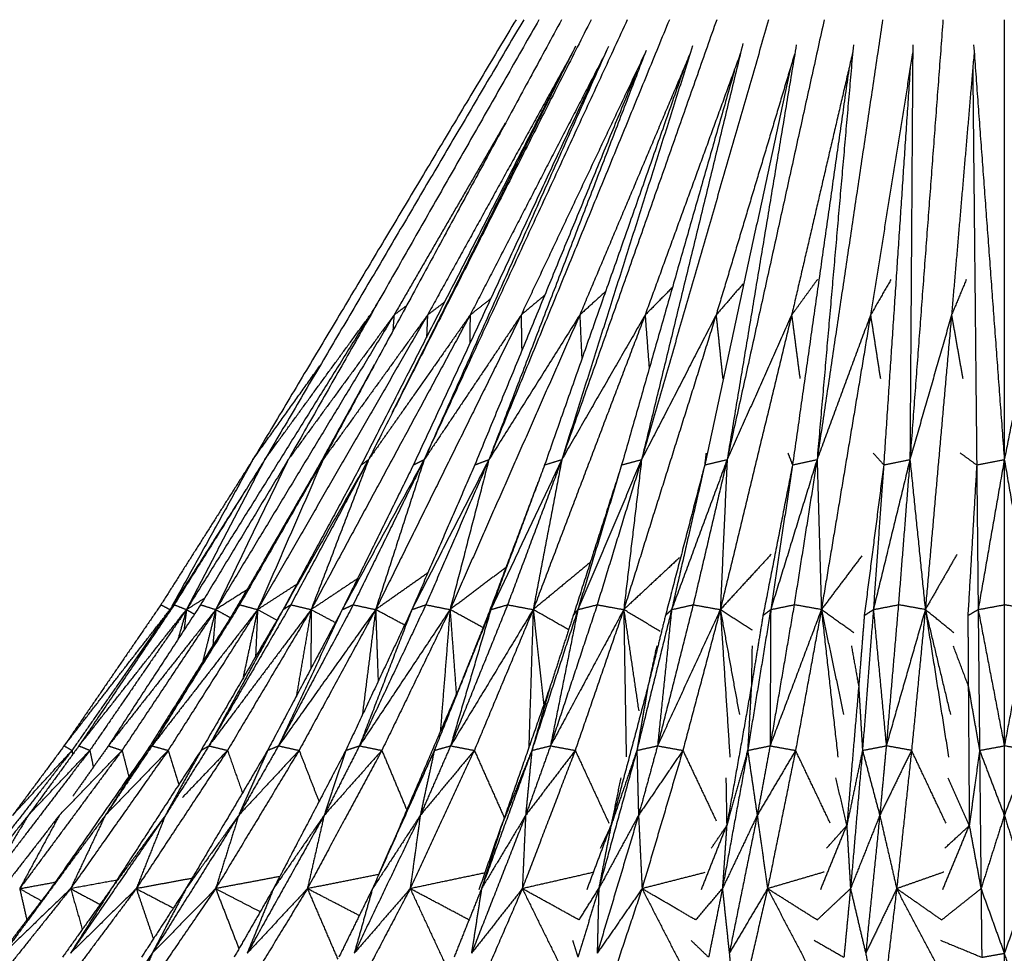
# Model space of a CAD drawing. Header units: millimetres. Extents: x 0 to 13.3, y 0 to 91.7.
# Tile 14 of 28: x 2.8 to 6.6, y 29.9 to 33.5. Entities that reach past the tile are written whole.
import ezdxf

# ---------------------------------------------------------------- set-up
doc = ezdxf.new("R2010")
doc.units = ezdxf.units.MM
doc.header["$MEASUREMENT"] = 0
doc.layers.add('Make2D$visible$lines', color=7, linetype='Continuous', true_color=0x000000)

msp = doc.modelspace()

# ---------------------------------------------------------------- linework, layer by layer
at = {"layer": 'Make2D$visible$lines'}
for points in [[(4.7168, 33.5151), (4.201, 32.653), (3.6853, 31.7909)], [(4.747, 33.5151), (4.2394, 32.653), (3.7318, 31.7909)], [(4.8069, 33.5151), (4.3169, 32.6556), (3.8269, 31.7961)], [(4.8955, 33.5151), (4.428, 32.653), (3.9604, 31.7909)], [(5.0116, 33.5151), (4.5766, 32.6556), (4.1416, 31.796)], [(5.1532, 33.5151), (4.7552, 32.6534), (4.3572, 31.7916)], [(5.3181, 33.5151), (4.9644, 32.653), (4.6106, 31.7909)], [(5.5037, 33.5151), (5.2, 32.653), (4.8963, 31.7909)], [(5.7071, 33.5151), (5.4582, 32.653), (5.2092, 31.7909)], [(5.9251, 33.5151), (5.7349, 32.653), (5.5446, 31.7909)], [(6.1542, 33.5151), (6.0257, 32.653), (5.8972, 31.7909)], [(6.3909, 33.5151), (6.3261, 32.653), (6.2613, 31.7909)], [(6.6313, 33.5151), (6.6313, 32.653), (6.6313, 31.7909)], [(4.9502, 33.4111), (4.5908, 32.6932), (4.2314, 31.9753)], [(5.0788, 33.4097), (4.721, 32.6073), (4.3631, 31.8049)], [(5.2266, 33.3942), (4.9231, 32.6044), (4.6197, 31.8145)], [(5.4092, 33.4123), (5.1527, 32.6016), (4.8963, 31.7909)], [(5.6063, 33.4216), (5.4078, 32.6062), (5.2092, 31.7909)], [(5.8158, 33.4166), (5.6802, 32.6038), (5.5446, 31.7909)], [(6.0395, 33.4166), (5.9683, 32.6037), (5.8972, 31.7909)], [(6.2724, 33.4166), (6.2669, 32.6038), (6.2613, 31.7909)], [(6.511, 33.4166), (6.5711, 32.6037), (6.6313, 31.7909)], [(4.9339, 33.3784), (4.6519, 32.8679), (4.3698, 32.3574)], [(5.0704, 33.3896), (4.8036, 32.8735), (4.5368, 32.3574)], [(5.2194, 33.3771), (4.9781, 32.8673), (4.7368, 32.3574)], [(5.4005, 33.385), (5.1836, 32.8712), (4.9667, 32.3574)], [(5.5973, 33.3849), (5.4101, 32.8712), (5.2229, 32.3574)], [(5.8085, 33.3789), (5.6549, 32.8681), (5.5013, 32.3574)], [(6.0369, 33.3873), (5.9172, 32.8723), (5.7975, 32.3574)], [(6.2717, 33.3848), (6.1893, 32.8711), (6.1068, 32.3574)], [(6.5133, 33.3903), (6.4688, 32.8739), (6.4244, 32.3574)], [(5.3777, 33.3304), (5.1033, 32.5501), (4.8288, 31.7699)], [(5.7931, 33.3272), (5.6249, 32.5485), (5.4566, 31.7699)], [(6.0217, 33.3187), (5.9113, 32.5443), (5.8009, 31.7699)], [(6.2622, 33.3253), (6.2102, 32.5476), (6.1583, 31.7699)], [(6.5075, 33.3236), (6.5153, 32.5467), (6.5231, 31.7699)], [(4.8944, 33.3035), (4.5021, 32.5367), (4.1099, 31.7699)], [(5.029, 33.3057), (4.6716, 32.5378), (4.3143, 31.7699)], [(5.1905, 33.3126), (4.8728, 32.5412), (4.5552, 31.7699)], [(5.5729, 33.3146), (5.3519, 32.5422), (5.1309, 31.7699)], [(4.6741, 33.1093), (4.4563, 32.7333), (4.2385, 32.3574)], [(5.607, 32.4798), (5.5542, 32.4186), (5.5013, 32.3574)], [(5.8985, 32.4967), (5.848, 32.427), (5.7975, 32.3574)], [(6.1869, 32.4967), (6.1469, 32.427), (6.1068, 32.3574)], [(6.4824, 32.4967), (6.4534, 32.427), (6.4244, 32.3574)], [(4.829, 32.4348), (4.7829, 32.3961), (4.7368, 32.3574)], [(5.0679, 32.4495), (5.0173, 32.4034), (4.9667, 32.3574)], [(5.3289, 32.4646), (5.2759, 32.411), (5.2229, 32.3574)], [(4.1833, 32.4217), (4.1641, 32.3895), (4.1449, 32.3574)], [(4.2872, 32.3935), (4.2628, 32.3754), (4.2385, 32.3574)], [(4.4362, 32.4078), (4.403, 32.3826), (4.3698, 32.3574)], [(4.6173, 32.4211), (4.5771, 32.3892), (4.5368, 32.3574)], [(4.1449, 32.3574), (3.7848, 31.7801), (3.4248, 31.2028)], [(4.2385, 32.3574), (3.8892, 31.7801), (3.5398, 31.2028)], [(4.3698, 32.3574), (4.0367, 31.7801), (3.7036, 31.2028)], [(3.7318, 31.7909), (3.9383, 32.0741), (4.1449, 32.3574)], [(4.2385, 32.3574), (4.0312, 32.0741), (3.824, 31.7909)], [(4.5368, 32.3574), (4.2252, 31.7801), (3.9136, 31.2028)], [(4.3698, 32.3574), (4.1651, 32.0741), (3.9604, 31.7909)], [(4.5368, 32.3574), (4.3379, 32.0741), (4.139, 31.7909)], [(4.1449, 32.3574), (4.1447, 32.3553), (4.1445, 32.3531)], [(4.1483, 32.3599), (4.1466, 32.3586), (4.1449, 32.3574)], [(4.7368, 32.3574), (4.4516, 31.7801), (4.1664, 31.2028)], [(4.2385, 32.3574), (4.2362, 32.3263), (4.234, 32.2953)], [(4.7368, 32.3574), (4.5471, 32.0745), (4.3574, 31.7916)], [(4.3698, 32.3574), (4.3679, 32.313), (4.366, 32.2687)], [(4.9667, 32.3574), (4.7124, 31.7801), (4.4581, 31.2028)], [(4.5368, 32.3574), (4.5361, 32.3022), (4.5353, 32.247)], [(4.9667, 32.3574), (4.7887, 32.0741), (4.6106, 31.7909)], [(4.7368, 32.3574), (4.738, 32.2871), (4.7392, 32.2168)], [(5.2229, 32.3574), (5.0035, 31.7801), (4.7841, 31.2028)], [(5.2229, 32.3574), (5.0596, 32.0741), (4.8963, 31.7909)], [(4.9667, 32.3574), (4.9708, 32.2701), (4.9749, 32.1829)], [(5.5013, 32.3574), (5.3202, 31.7801), (5.1392, 31.2028)], [(5.5013, 32.3574), (5.3553, 32.0741), (5.2092, 31.7909)], [(5.2229, 32.3574), (5.2309, 32.2519), (5.239, 32.1464)], [(5.5013, 32.3574), (5.5142, 32.2328), (5.5272, 32.1081)], [(5.7975, 32.3574), (5.6576, 31.7801), (5.5178, 31.2028)], [(5.7975, 32.3574), (5.6711, 32.0741), (5.5446, 31.7909)], [(5.7975, 32.3574), (5.8137, 32.2328), (5.83, 32.1081)], [(6.1067, 32.3573), (6.002, 32.0741), (5.8972, 31.7909)], [(6.1068, 32.3573), (6.0104, 31.78), (5.914, 31.2028)], [(6.1068, 32.3574), (6.1261, 32.2328), (6.1454, 32.1081)], [(6.4244, 32.3574), (6.3429, 32.0741), (6.2613, 31.7909)], [(6.4244, 32.3574), (6.3729, 31.7801), (6.3215, 31.2028)], [(6.4244, 32.3574), (6.4464, 32.2328), (6.4685, 32.1081)], [(6.7453, 32.3574), (6.6883, 32.0741), (6.6313, 31.7909)], [(3.6853, 31.7909), (3.8167, 31.9745), (3.948, 32.1582)], [(4.1607, 32.1618), (4.053, 31.9659), (3.9453, 31.7699)], [(4.1781, 31.8689), (4.1729, 31.8586), (4.1677, 31.8482)], [(4.1647, 31.8422), (4.1635, 31.8399), (4.1624, 31.8376)], [(5.462, 31.8166), (5.4593, 31.7933), (5.4566, 31.7699)], [(5.7827, 31.8167), (5.7918, 31.7933), (5.8009, 31.7699)], [(6.1167, 31.8167), (6.1375, 31.7933), (6.1583, 31.7699)], [(6.4588, 31.8167), (6.491, 31.7933), (6.5231, 31.7699)], [(3.6853, 31.7909), (3.5049, 31.5064), (3.3246, 31.2219)], [(3.6853, 31.7909), (3.5265, 31.5035), (3.3677, 31.2161)], [(3.7318, 31.7909), (3.5543, 31.5064), (3.3767, 31.222)], [(3.7318, 31.7909), (3.5783, 31.4968), (3.4248, 31.2028)], [(3.824, 31.7909), (3.6521, 31.5064), (3.4802, 31.2219)], [(3.824, 31.7909), (3.6819, 31.4968), (3.5398, 31.2028)], [(3.9581, 31.7869), (3.7957, 31.5044), (3.6333, 31.2219)], [(3.9604, 31.7909), (3.832, 31.4969), (3.7037, 31.2028)], [(4.1323, 31.7792), (3.968, 31.491), (3.8037, 31.2028)], [(4.139, 31.7909), (3.9864, 31.5064), (3.8338, 31.2219)], [(4.139, 31.7909), (4.0263, 31.4968), (3.9136, 31.2028)], [(3.9453, 31.7699), (3.9515, 31.7785), (3.9577, 31.7872)], [(4.3569, 31.7909), (4.1963, 31.4968), (4.0356, 31.2028)], [(4.3569, 31.7909), (4.2176, 31.5064), (4.0784, 31.2219)], [(4.1099, 31.7699), (4.1244, 31.7804), (4.1389, 31.7909)], [(4.3569, 31.7909), (4.2616, 31.4968), (4.1664, 31.2028)], [(4.6106, 31.7909), (4.4596, 31.4968), (4.3085, 31.2028)], [(4.3143, 31.7699), (4.3356, 31.7804), (4.3569, 31.7909)], [(4.6106, 31.7909), (4.4869, 31.5064), (4.3632, 31.2219)], [(4.6106, 31.7909), (4.5344, 31.4968), (4.4581, 31.2028)], [(4.5552, 31.7699), (4.5829, 31.7804), (4.6106, 31.7909)], [(4.6179, 31.8099), (4.6143, 31.8004), (4.6106, 31.7909)], [(4.8963, 31.7909), (4.7572, 31.4968), (4.6181, 31.2028)], [(4.8963, 31.7909), (4.79, 31.5064), (4.6838, 31.2219)], [(4.8963, 31.7909), (4.8406, 31.4992), (4.785, 31.2074)], [(4.8288, 31.7699), (4.8625, 31.7804), (4.8963, 31.7909)], [(5.2092, 31.7909), (5.0843, 31.4968), (4.9594, 31.2028)], [(5.2092, 31.7909), (5.1222, 31.5064), (5.0351, 31.2219)], [(5.1309, 31.7699), (5.1701, 31.7804), (5.2092, 31.7909)], [(5.2092, 31.7909), (5.1742, 31.4968), (5.1392, 31.2028)], [(5.5446, 31.7909), (5.4358, 31.4968), (5.327, 31.2028)], [(5.5446, 31.7909), (5.4781, 31.5064), (5.4116, 31.2219)], [(5.4566, 31.7699), (5.5006, 31.7804), (5.5446, 31.7909)], [(5.5446, 31.7909), (5.5312, 31.4968), (5.5178, 31.2028)], [(5.8972, 31.7909), (5.8062, 31.4968), (5.7153, 31.2028)], [(5.8009, 31.7699), (5.849, 31.7804), (5.8972, 31.7909)], [(5.8972, 31.7909), (5.8522, 31.5064), (5.8073, 31.2219)], [(5.8972, 31.7909), (5.9056, 31.4968), (5.914, 31.2028)], [(6.2613, 31.7909), (6.1896, 31.4968), (6.1179, 31.2028)], [(6.1583, 31.7699), (6.2098, 31.7804), (6.2613, 31.7909)], [(6.2613, 31.7909), (6.2387, 31.5064), (6.216, 31.2219)], [(6.2613, 31.7909), (6.2914, 31.4968), (6.3215, 31.2028)], [(6.5231, 31.7699), (6.5772, 31.7804), (6.6313, 31.7909)], [(6.6313, 31.7909), (6.58, 31.4968), (6.5287, 31.2028)], [(6.6313, 31.7909), (6.6313, 31.5064), (6.6313, 31.2219)], [(6.6313, 31.7909), (6.6826, 31.4968), (6.7338, 31.2028)], [(3.9453, 31.7699), (3.837, 31.5833), (3.7287, 31.3966)], [(4.1099, 31.7699), (3.9568, 31.4863), (3.8037, 31.2028)], [(4.3143, 31.7699), (4.1749, 31.4863), (4.0356, 31.2028)], [(4.5552, 31.7699), (4.4319, 31.4863), (4.3085, 31.2028)], [(4.8288, 31.7699), (4.7235, 31.4863), (4.6181, 31.2028)], [(5.1309, 31.7699), (5.0361, 31.4747), (4.9412, 31.1795)], [(5.1309, 31.7699), (5.0451, 31.4863), (4.9594, 31.2028)], [(5.4566, 31.7699), (5.3797, 31.4747), (5.3027, 31.1795)], [(5.4566, 31.7699), (5.3918, 31.4863), (5.327, 31.2028)], [(5.8009, 31.7699), (5.743, 31.4747), (5.6851, 31.1795)], [(5.8009, 31.7699), (5.7581, 31.4863), (5.7153, 31.2028)], [(6.1583, 31.7699), (6.1203, 31.4747), (6.0824, 31.1795)], [(6.1583, 31.7699), (6.1381, 31.4863), (6.1179, 31.2028)], [(6.5231, 31.7699), (6.5057, 31.4747), (6.4884, 31.1795)], [(6.5231, 31.7699), (6.5259, 31.4863), (6.5287, 31.2028)], [(3.9069, 31.6995), (3.7616, 31.4511), (3.6163, 31.2028)], [(4.8026, 31.7004), (4.7045, 31.44), (4.6064, 31.1795)], [(3.6581, 31.6736), (3.5092, 31.4382), (3.3603, 31.2028)], [(5.0082, 31.3879), (4.8961, 31.2953), (4.7841, 31.2028)], [(5.3577, 31.4063), (5.2484, 31.3045), (5.1392, 31.2028)], [(5.717, 31.4192), (5.6174, 31.311), (5.5178, 31.2028)], [(6.0726, 31.4134), (5.9933, 31.3081), (5.914, 31.2028)], [(6.4455, 31.4192), (6.3835, 31.311), (6.3215, 31.2028)], [(4.6774, 31.368), (4.5678, 31.2854), (4.4581, 31.2028)], [(4.0955, 31.3242), (4.0045, 31.2635), (3.9136, 31.2028)], [(4.371, 31.3465), (4.2687, 31.2746), (4.1664, 31.2028)], [(3.6595, 31.2788), (3.5997, 31.2408), (3.5398, 31.2028)], [(3.6612, 31.2802), (3.6387, 31.2415), (3.6163, 31.2028)], [(3.8572, 31.302), (3.7804, 31.2524), (3.7036, 31.2028)], [(3.4248, 31.2028), (3.4603, 31.2253), (3.4959, 31.2479)], [(3.3246, 31.2219), (3.1348, 30.9453), (2.9451, 30.6687)], [(2.9451, 30.6687), (3.1505, 30.9329), (3.356, 31.1971)], [(3.3603, 31.2028), (3.1682, 30.9269), (2.976, 30.651)], [(3.3767, 31.2219), (3.19, 30.9453), (3.0032, 30.6687)], [(3.0032, 30.6687), (3.214, 30.9357), (3.4248, 31.2028)], [(3.4248, 31.2028), (3.2353, 30.9269), (3.0459, 30.651)], [(3.4802, 31.2219), (3.2994, 30.9453), (3.1186, 30.6687)], [(3.5398, 31.2028), (3.3292, 30.9357), (3.1186, 30.6687)], [(3.5398, 31.2028), (3.356, 30.9269), (3.1722, 30.651)], [(3.6333, 31.2219), (3.4613, 30.9453), (3.2893, 30.6687)], [(3.7036, 31.2027), (3.4965, 30.9357), (3.2893, 30.6687)], [(3.6163, 31.2028), (3.4654, 30.9563), (3.3145, 30.7098)], [(3.3246, 31.2219), (3.3424, 31.2123), (3.3603, 31.2028)], [(3.7036, 31.2028), (3.5284, 30.9269), (3.3531, 30.651)], [(3.3603, 31.2028), (3.3592, 31.1992), (3.3581, 31.1957)], [(3.3603, 31.2028), (3.3597, 31.1989), (3.3591, 31.195)], [(3.3603, 31.2028), (3.3634, 31.2047), (3.3664, 31.2067)], [(3.3603, 31.2028), (3.3615, 31.202), (3.3628, 31.2013)], [(3.3767, 31.2219), (3.4008, 31.2123), (3.4248, 31.2028)], [(3.4235, 31.1983), (3.4074, 31.1421), (3.3913, 31.0859)], [(3.4248, 31.2028), (3.42, 31.1626), (3.4151, 31.1224)], [(3.4248, 31.2028), (3.4404, 31.1938), (3.4559, 31.1848)], [(3.4802, 31.2219), (3.51, 31.2123), (3.5398, 31.2028)], [(3.8037, 31.2028), (3.6427, 30.9269), (3.4818, 30.651)], [(3.5398, 31.2028), (3.5141, 31.1006), (3.4883, 30.9985)], [(3.8338, 31.2219), (3.6733, 30.9453), (3.5128, 30.6687)], [(3.9136, 31.2028), (3.7132, 30.9357), (3.5128, 30.6687)], [(3.8037, 31.2028), (3.6582, 30.9357), (3.5128, 30.6687)], [(3.5398, 31.2028), (3.534, 31.1325), (3.5282, 31.0622)], [(3.5398, 31.2028), (3.5683, 31.187), (3.5968, 31.1713)], [(3.9136, 31.2028), (3.7497, 30.9269), (3.5858, 30.651)], [(3.6163, 31.2028), (3.6248, 31.2123), (3.6333, 31.2219)], [(3.6333, 31.2219), (3.6683, 31.2124), (3.7032, 31.2029)], [(3.7036, 31.2028), (3.6749, 31.068), (3.6461, 30.9332)], [(3.7036, 31.2028), (3.6995, 31.1086), (3.6953, 31.0145)], [(3.7036, 31.2028), (3.7416, 31.1824), (3.7795, 31.162)], [(4.0356, 31.2027), (3.8892, 30.9269), (3.7428, 30.651)], [(4.0784, 31.2219), (3.9319, 30.9453), (3.7854, 30.6687)], [(4.1664, 31.2028), (3.9759, 30.9357), (3.7854, 30.6687)], [(4.0356, 31.2027), (3.9105, 30.9357), (3.7854, 30.6687)], [(3.8037, 31.2028), (3.8187, 31.2123), (3.8337, 31.2219)], [(3.8338, 31.2219), (3.8737, 31.2123), (3.9136, 31.2028)], [(3.9136, 31.2028), (3.8845, 31.0329), (3.8553, 30.8631)], [(4.1664, 31.2028), (4.0164, 30.9269), (3.8664, 30.651)], [(3.9136, 31.2028), (3.9131, 31.0868), (3.9125, 30.9708)], [(3.9136, 31.2028), (3.9612, 31.1775), (4.0088, 31.1522)], [(4.0358, 31.2028), (4.0571, 31.2124), (4.0784, 31.2219)], [(4.3085, 31.2028), (4.1789, 30.9269), (4.0493, 30.651)], [(4.0784, 31.2219), (4.1224, 31.2123), (4.1664, 31.2028)], [(4.3632, 31.2219), (4.2331, 30.9453), (4.1029, 30.6687)], [(4.4581, 31.2028), (4.2805, 30.9357), (4.1029, 30.6687)], [(4.3085, 31.2028), (4.2057, 30.9357), (4.1029, 30.6687)], [(4.1664, 31.2028), (4.1402, 30.9957), (4.114, 30.7886)], [(4.28, 31.1421), (4.2232, 31.1724), (4.1664, 31.2028)], [(4.1664, 31.2028), (4.1713, 31.0621), (4.1762, 30.9214)], [(4.4581, 31.2028), (4.3244, 30.9269), (4.1907, 30.651)], [(4.3085, 31.2028), (4.3359, 31.2123), (4.3632, 31.2219)], [(4.3632, 31.2219), (4.4106, 31.2123), (4.4581, 31.2028)], [(4.6181, 31.2028), (4.5073, 30.9269), (4.3965, 30.651)], [(4.4581, 31.2028), (4.439, 30.9636), (4.4199, 30.7244)], [(4.5876, 31.1321), (4.5228, 31.1674), (4.4581, 31.2028)], [(4.4581, 31.2028), (4.4704, 31.0368), (4.4826, 30.8709)], [(4.6838, 31.2219), (4.5721, 30.9453), (4.4603, 30.6687)], [(4.7841, 31.2028), (4.6222, 30.9357), (4.4603, 30.6687)], [(4.6181, 31.2028), (4.5402, 30.9391), (4.4623, 30.6755)], [(4.7841, 31.2028), (4.6687, 30.9269), (4.5534, 30.651)], [(4.6064, 31.1795), (4.6123, 31.1911), (4.6181, 31.2028)], [(4.6181, 31.2028), (4.6509, 31.2123), (4.6838, 31.2219)], [(4.6838, 31.2219), (4.7339, 31.2123), (4.7841, 31.2028)], [(4.7841, 31.2028), (4.7754, 30.9319), (4.7668, 30.661)], [(4.9594, 31.2028), (4.8692, 30.9269), (4.7789, 30.651)], [(4.9232, 31.1239), (4.8536, 31.1634), (4.7841, 31.2028)], [(4.7841, 31.2028), (4.8049, 31.0162), (4.8258, 30.8296)], [(5.0351, 31.2219), (4.9435, 30.9453), (4.8519, 30.6687)], [(5.1392, 31.2028), (4.9956, 30.9357), (4.8519, 30.6687)], [(4.9594, 31.2028), (4.9057, 30.9357), (4.8519, 30.6687)], [(4.9412, 31.1795), (4.9503, 31.1911), (4.9594, 31.2028)], [(5.1392, 31.2028), (5.044, 30.9269), (4.9489, 30.651)], [(4.9594, 31.2028), (4.9972, 31.2123), (5.0351, 31.2219)], [(5.0351, 31.2219), (5.0871, 31.2123), (5.1392, 31.2028)], [(5.2825, 31.1169), (5.2108, 31.1598), (5.1392, 31.2028)], [(5.1392, 31.2028), (5.1685, 31.0043), (5.1978, 30.8058)], [(5.1392, 31.2028), (5.144, 30.914), (5.1488, 30.6253)], [(5.327, 31.2028), (5.2588, 30.9269), (5.1906, 30.651)], [(5.4116, 31.2219), (5.3416, 30.9453), (5.2716, 30.6687)], [(5.5178, 31.2028), (5.3947, 30.9357), (5.2716, 30.6687)], [(5.327, 31.2028), (5.2993, 30.9357), (5.2716, 30.6687)], [(5.3027, 31.1795), (5.3149, 31.1911), (5.327, 31.2028)], [(5.327, 31.2028), (5.3693, 31.2123), (5.4116, 31.2219)], [(5.5178, 31.2028), (5.4444, 30.9269), (5.371, 30.651)], [(5.4116, 31.2219), (5.4647, 31.2123), (5.5178, 31.2028)], [(5.6434, 31.1216), (5.5806, 31.1622), (5.5178, 31.2028)], [(5.5178, 31.2028), (5.5551, 30.9969), (5.5925, 30.7911)], [(5.5178, 31.2028), (5.5366, 30.9137), (5.5553, 30.6246)], [(5.7153, 31.2028), (5.6701, 30.9269), (5.625, 30.651)], [(5.6851, 31.1795), (5.7001, 31.1911), (5.715, 31.2026)], [(5.8073, 31.2219), (5.76, 30.9453), (5.7128, 30.6687)], [(5.914, 31.2028), (5.8134, 30.9357), (5.7128, 30.6687)], [(5.7153, 31.2028), (5.714, 30.9357), (5.7128, 30.6687)], [(5.7153, 31.2028), (5.7613, 31.2123), (5.8073, 31.2219)], [(5.914, 31.2028), (5.8606, 31.2123), (5.8073, 31.2219)], [(5.914, 31.2028), (5.8634, 30.9269), (5.8129, 30.651)], [(6.0415, 31.1117), (5.9777, 31.1572), (5.914, 31.2028)], [(5.914, 31.2028), (5.9577, 30.9969), (6.0014, 30.7911)], [(5.914, 31.2028), (5.9464, 30.9137), (5.9789, 30.6246)], [(6.1179, 31.2028), (6.0966, 30.9269), (6.0752, 30.651)], [(6.0824, 31.1795), (6.1002, 31.1911), (6.1179, 31.2028)], [(6.1179, 31.2028), (6.167, 31.2123), (6.216, 31.2219)], [(6.1179, 31.2028), (6.1432, 30.9357), (6.1684, 30.6687)], [(6.216, 31.2219), (6.1922, 30.9453), (6.1684, 30.6687)], [(6.3215, 31.2028), (6.2449, 30.9357), (6.1684, 30.6687)], [(6.3215, 31.2028), (6.2687, 31.2123), (6.216, 31.2219)], [(6.3215, 31.2028), (6.2946, 30.9269), (6.2677, 30.651)], [(6.4336, 31.1117), (6.3776, 31.1572), (6.3215, 31.2028)], [(6.3215, 31.2028), (6.3708, 30.9969), (6.4202, 30.7911)], [(6.3215, 31.2028), (6.3671, 30.9137), (6.4127, 30.6246)], [(6.4884, 31.1795), (6.5085, 31.1911), (6.5287, 31.2028)], [(6.5287, 31.2028), (6.58, 31.2123), (6.6313, 31.2219)], [(6.5287, 31.2028), (6.5315, 30.9269), (6.5343, 30.651)], [(6.5287, 31.2028), (6.58, 30.9357), (6.6313, 30.6687)], [(6.7338, 31.2028), (6.6826, 31.2123), (6.6313, 31.2219)], [(6.6313, 31.2219), (6.6313, 30.9453), (6.6313, 30.6687)], [(6.7338, 31.2028), (6.6826, 30.9357), (6.6313, 30.6687)], [(4.6064, 31.1795), (4.5512, 31.0408), (4.496, 30.9021)], [(4.9412, 31.1795), (4.8962, 31.0408), (4.8511, 30.9021)], [(5.3027, 31.1795), (5.2685, 31.0408), (5.2343, 30.9021)], [(5.6851, 31.1795), (5.6623, 31.0408), (5.6395, 30.9021)], [(6.0824, 31.1795), (6.0714, 31.0408), (6.0603, 30.9021)], [(6.4884, 31.1795), (6.4893, 31.0408), (6.4901, 30.9021)], [(3.5655, 31.1217), (3.418, 30.8863), (3.2706, 30.651)], [(5.2684, 31.0604), (5.2513, 30.9812), (5.2343, 30.9021)], [(5.6423, 31.0613), (5.6409, 30.9817), (5.6395, 30.9021)], [(6.0316, 31.0613), (6.0459, 30.9817), (6.0603, 30.9021)], [(6.4303, 31.0613), (6.4602, 30.9817), (6.4901, 30.9021)], [(4.496, 30.9021), (4.4571, 30.8038), (4.4181, 30.7056)], [(4.8511, 30.9021), (4.7556, 30.629), (4.6601, 30.3559)], [(4.8511, 30.9021), (4.815, 30.7765), (4.7789, 30.651)], [(5.2343, 30.9021), (5.1618, 30.629), (5.0893, 30.3559)], [(5.2343, 30.9021), (5.2124, 30.7765), (5.1906, 30.651)], [(5.6395, 30.9021), (5.5912, 30.629), (5.5429, 30.3559)], [(5.6395, 30.9021), (5.6322, 30.7765), (5.625, 30.651)], [(6.0603, 30.9021), (6.037, 30.6298), (6.0137, 30.3575)], [(6.0603, 30.9021), (6.0678, 30.7765), (6.0752, 30.651)], [(6.4901, 30.9021), (6.4921, 30.629), (6.494, 30.3559)], [(6.4901, 30.9021), (6.5122, 30.7765), (6.5343, 30.651)], [(4.4826, 30.8709), (4.3723, 30.6134), (4.262, 30.3559)], [(2.9451, 30.6687), (2.8441, 30.5324), (2.7431, 30.3962)], [(3.0032, 30.6687), (2.9038, 30.5324), (2.8044, 30.3962)], [(2.9451, 30.6687), (2.9606, 30.6598), (2.976, 30.651)], [(3.1186, 30.6687), (3.0489, 30.57), (2.9791, 30.4713)], [(3.0032, 30.6687), (3.0245, 30.6599), (3.0457, 30.651)], [(3.2893, 30.6687), (3.1978, 30.5324), (3.1062, 30.3962)], [(3.1186, 30.6687), (3.1454, 30.6598), (3.1722, 30.651)], [(3.2706, 30.651), (3.2799, 30.6598), (3.2893, 30.6687)], [(3.2893, 30.6687), (3.3212, 30.6598), (3.3531, 30.651)], [(3.5127, 30.6686), (3.4273, 30.5324), (3.3419, 30.3962)], [(3.4818, 30.651), (3.4973, 30.6598), (3.5128, 30.6687)], [(3.513, 30.6686), (3.5493, 30.6598), (3.5857, 30.651)], [(3.7854, 30.6687), (3.7075, 30.5324), (3.6295, 30.3962)], [(3.7428, 30.651), (3.7641, 30.6598), (3.7854, 30.6687)], [(3.7854, 30.6687), (3.8259, 30.6598), (3.8664, 30.651)], [(4.1029, 30.6687), (4.0337, 30.5324), (3.9644, 30.3962)], [(4.0493, 30.651), (4.0761, 30.6598), (4.1029, 30.6687)], [(4.1029, 30.6687), (4.1468, 30.6598), (4.1907, 30.651)], [(4.4603, 30.6687), (4.4008, 30.5324), (4.3414, 30.3962)], [(4.3965, 30.651), (4.4284, 30.6598), (4.4603, 30.6687)], [(4.4603, 30.6687), (4.5069, 30.6598), (4.5534, 30.651)], [(4.8519, 30.6687), (4.8032, 30.5324), (4.7544, 30.3962)], [(4.7789, 30.651), (4.8154, 30.6598), (4.8519, 30.6687)], [(4.8519, 30.6687), (4.9004, 30.6598), (4.9489, 30.651)], [(5.1906, 30.651), (5.2311, 30.6598), (5.2716, 30.6687)], [(5.2716, 30.6687), (5.2344, 30.5324), (5.1971, 30.3962)], [(5.2716, 30.6687), (5.3213, 30.6598), (5.371, 30.651)], [(5.625, 30.651), (5.6689, 30.6598), (5.7127, 30.6687)], [(5.7128, 30.6687), (5.6876, 30.5324), (5.6624, 30.3962)], [(5.7128, 30.6687), (5.7628, 30.6598), (5.8129, 30.651)], [(6.0752, 30.651), (6.1218, 30.6598), (6.1684, 30.6687)], [(6.1684, 30.6687), (6.1557, 30.5324), (6.143, 30.3962)], [(6.2677, 30.651), (6.218, 30.6598), (6.1684, 30.6687)], [(6.5343, 30.651), (6.5828, 30.6598), (6.6313, 30.6687)], [(6.6313, 30.6687), (6.6313, 30.5324), (6.6313, 30.3962)], [(6.7283, 30.651), (6.6798, 30.6598), (6.6313, 30.6687)], [(2.976, 30.651), (2.7662, 30.38), (2.5563, 30.109)], [(3.0458, 30.651), (2.8389, 30.38), (2.632, 30.109)], [(2.7431, 30.3962), (2.8596, 30.5236), (2.976, 30.651)], [(3.1722, 30.651), (2.9715, 30.38), (2.7709, 30.109)], [(2.8044, 30.3962), (2.9251, 30.5236), (3.0458, 30.6509)], [(3.2632, 30.6404), (3.0869, 30.3875), (2.9106, 30.1346)], [(2.9261, 30.3962), (3.0492, 30.5236), (3.1722, 30.651)], [(3.3531, 30.651), (3.1618, 30.38), (2.9705, 30.109)], [(2.976, 30.651), (2.9773, 30.6429), (2.9785, 30.6347)], [(3.0459, 30.651), (3.0527, 30.618), (3.0595, 30.585)], [(3.3531, 30.651), (3.2297, 30.5236), (3.1062, 30.3962)], [(3.2706, 30.651), (3.1933, 30.5313), (3.1161, 30.4116)], [(3.4753, 30.641), (3.3027, 30.375), (3.1301, 30.109)], [(3.1722, 30.651), (3.1855, 30.5995), (3.1988, 30.5481)], [(3.5857, 30.6509), (3.4069, 30.38), (3.228, 30.109)], [(3.4818, 30.651), (3.4119, 30.5236), (3.3419, 30.3962)], [(3.3531, 30.651), (3.3738, 30.5836), (3.3944, 30.5163)], [(3.5857, 30.6509), (3.4975, 30.5588), (3.4093, 30.4666)], [(3.7428, 30.651), (3.5827, 30.38), (3.4226, 30.109)], [(3.8664, 30.651), (3.7027, 30.38), (3.539, 30.109)], [(3.5858, 30.651), (3.615, 30.5675), (3.6442, 30.4841)], [(3.8664, 30.651), (3.7479, 30.5236), (3.6295, 30.3962)], [(3.7428, 30.651), (3.6872, 30.5259), (3.6315, 30.4008)], [(4.0493, 30.651), (3.9075, 30.38), (3.7658, 30.109)], [(3.8664, 30.651), (3.9053, 30.5506), (3.9443, 30.4502)], [(4.1907, 30.651), (4.0448, 30.38), (3.8989, 30.109)], [(4.0493, 30.651), (4.0068, 30.5236), (3.9644, 30.3962)], [(4.1907, 30.651), (4.0775, 30.5236), (3.9644, 30.3962)], [(4.3965, 30.651), (4.2753, 30.38), (4.1541, 30.109)], [(4.1907, 30.651), (4.2396, 30.5344), (4.2885, 30.4178)], [(4.3965, 30.651), (4.3292, 30.5034), (4.262, 30.3559)], [(4.5534, 30.651), (4.4276, 30.38), (4.3018, 30.109)], [(4.3965, 30.651), (4.3689, 30.5236), (4.3414, 30.3962)], [(4.5534, 30.651), (4.4474, 30.5236), (4.3414, 30.3962)], [(4.5534, 30.651), (4.6122, 30.5188), (4.6709, 30.3867)], [(4.7789, 30.651), (4.6802, 30.38), (4.5815, 30.109)], [(4.7789, 30.651), (4.7195, 30.5034), (4.6601, 30.3559)], [(4.9489, 30.651), (4.8452, 30.38), (4.7415, 30.109)], [(4.7789, 30.651), (4.7667, 30.5236), (4.7544, 30.3962)], [(4.9489, 30.651), (4.8517, 30.5236), (4.7544, 30.3962)], [(4.9489, 30.651), (5.015, 30.5082), (5.0811, 30.3654)], [(5.1906, 30.651), (5.1159, 30.38), (5.0412, 30.109)], [(5.1906, 30.651), (5.14, 30.5034), (5.0893, 30.3559)], [(5.1906, 30.651), (5.1939, 30.5236), (5.1971, 30.3962)], [(5.371, 30.651), (5.284, 30.5236), (5.1971, 30.3962)], [(5.371, 30.651), (5.291, 30.38), (5.211, 30.109)], [(5.371, 30.651), (5.4363, 30.5129), (5.5017, 30.3749)], [(5.625, 30.651), (5.5755, 30.38), (5.526, 30.109)], [(5.625, 30.651), (5.5839, 30.5034), (5.5429, 30.3559)], [(5.625, 30.651), (5.6437, 30.5236), (5.6624, 30.3962)], [(5.8129, 30.651), (5.7377, 30.5236), (5.6624, 30.3962)], [(5.8129, 30.651), (5.7579, 30.38), (5.7029, 30.109)], [(5.949, 30.3654), (5.881, 30.5082), (5.8129, 30.651)], [(6.0752, 30.651), (6.0444, 30.5034), (6.0136, 30.3559)], [(6.0752, 30.651), (6.0517, 30.38), (6.0282, 30.109)], [(6.0752, 30.651), (6.1091, 30.5236), (6.143, 30.3962)], [(6.2677, 30.651), (6.2054, 30.5236), (6.143, 30.3962)], [(6.2677, 30.651), (6.2386, 30.38), (6.2094, 30.109)], [(6.4027, 30.3654), (6.3352, 30.5082), (6.2677, 30.651)], [(6.5343, 30.651), (6.5141, 30.5034), (6.494, 30.3559)], [(6.5343, 30.651), (6.5371, 30.38), (6.5399, 30.109)], [(6.5343, 30.651), (6.5828, 30.5236), (6.6313, 30.3962)], [(6.7283, 30.651), (6.6798, 30.5236), (6.6313, 30.3962)], [(5.1274, 30.5439), (5.1084, 30.4499), (5.0893, 30.3559)], [(5.5398, 30.5439), (5.5414, 30.4499), (5.5429, 30.3559)], [(5.9694, 30.5439), (5.9913, 30.4507), (6.0132, 30.3576)], [(6.4095, 30.5439), (6.4518, 30.4499), (6.494, 30.3559)], [(2.8044, 30.3962), (2.5882, 30.1259), (2.372, 29.8555)], [(2.9261, 30.3962), (2.7179, 30.1274), (2.5098, 29.8586)], [(2.8044, 30.3962), (2.7182, 30.2526), (2.632, 30.109)], [(3.1032, 30.3921), (2.9055, 30.1238), (2.7079, 29.8555)], [(2.9261, 30.3962), (2.8485, 30.2526), (2.7709, 30.109)], [(3.3419, 30.3962), (3.156, 30.1259), (2.9702, 29.8555)], [(3.1062, 30.3962), (3.0384, 30.2526), (2.9705, 30.109)], [(3.3328, 30.3838), (3.2314, 30.2464), (3.1301, 30.109)], [(3.3419, 30.3962), (3.2849, 30.2526), (3.228, 30.109)], [(3.6295, 30.3962), (3.4599, 30.126), (3.2904, 29.8558)], [(3.6295, 30.3962), (3.526, 30.2526), (3.4226, 30.109)], [(3.6295, 30.3962), (3.5843, 30.2526), (3.539, 30.109)], [(3.9644, 30.3962), (3.8137, 30.1259), (3.663, 29.8555)], [(3.9644, 30.3962), (3.8651, 30.2526), (3.7658, 30.109)], [(3.9644, 30.3962), (3.9316, 30.2526), (3.8989, 30.109)], [(4.3414, 30.3962), (4.212, 30.1259), (4.0826, 29.8555)], [(4.3414, 30.3962), (4.2477, 30.2526), (4.1541, 30.109)], [(4.3414, 30.3962), (4.3216, 30.2526), (4.3018, 30.109)], [(4.7544, 30.3962), (4.6484, 30.1259), (4.5423, 29.8555)], [(4.7544, 30.3962), (4.668, 30.2526), (4.5815, 30.109)], [(4.7544, 30.3962), (4.748, 30.2526), (4.7415, 30.109)], [(5.1971, 30.3962), (5.1161, 30.1259), (5.0351, 29.8555)], [(5.1971, 30.3962), (5.1192, 30.2526), (5.0412, 30.109)], [(5.1971, 30.3962), (5.2041, 30.2526), (5.211, 30.109)], [(5.6624, 30.3962), (5.5942, 30.2526), (5.526, 30.109)], [(5.6624, 30.3962), (5.6077, 30.1259), (5.5529, 29.8555)], [(5.6624, 30.3962), (5.6827, 30.2526), (5.7029, 30.109)], [(6.143, 30.3962), (6.0856, 30.2526), (6.0282, 30.109)], [(6.143, 30.3962), (6.1154, 30.1259), (6.0878, 29.8555)], [(6.143, 30.3962), (6.1762, 30.2526), (6.2094, 30.109)], [(6.6313, 30.3962), (6.5856, 30.2526), (6.5399, 30.109)], [(6.6313, 30.3962), (6.6313, 30.1259), (6.6313, 29.8555)], [(6.6313, 30.3962), (6.6769, 30.2526), (6.7226, 30.109)], [(4.262, 30.3559), (4.2201, 30.2601), (4.1782, 30.1642)], [(4.5726, 30.1056), (4.6164, 30.2308), (4.6601, 30.3559)], [(4.6601, 30.3559), (4.6208, 30.2325), (4.5815, 30.109)], [(4.9954, 30.1056), (5.0424, 30.2308), (5.0893, 30.3559)], [(5.0893, 30.3559), (5.0653, 30.2325), (5.0412, 30.109)], [(5.0486, 30.2677), (5.069, 30.3118), (5.0893, 30.3559)], [(5.444, 30.1056), (5.4934, 30.2308), (5.5429, 30.3559)], [(5.4826, 30.2677), (5.5128, 30.3118), (5.5429, 30.3559)], [(5.5429, 30.3559), (5.5344, 30.2325), (5.526, 30.109)], [(5.9113, 30.1056), (5.9625, 30.2308), (6.0136, 30.3559)], [(5.9348, 30.2677), (5.9742, 30.3118), (6.0136, 30.3559)], [(6.0136, 30.3559), (6.0209, 30.2325), (6.0282, 30.109)], [(6.39, 30.1056), (6.442, 30.2308), (6.494, 30.3559)], [(6.3979, 30.2677), (6.4459, 30.3118), (6.494, 30.3559)], [(6.494, 30.3559), (6.517, 30.2325), (6.5399, 30.109)], [(2.8928, 30.109), (2.9354, 30.1664), (2.9781, 30.2238)], [(3.7907, 30.1566), (3.6648, 30.1328), (3.539, 30.109)], [(4.1782, 30.1642), (4.0385, 30.1366), (3.8989, 30.109)], [(4.5954, 30.1707), (4.4486, 30.1399), (4.3018, 30.109)], [(5.0206, 30.1728), (4.8811, 30.1409), (4.7415, 30.109)], [(5.4571, 30.1717), (5.334, 30.1403), (5.211, 30.109)], [(5.9248, 30.174), (5.8139, 30.1415), (5.7029, 30.109)], [(6.3945, 30.174), (6.302, 30.1415), (6.2094, 30.109)], [(2.7709, 30.109), (2.8407, 30.1218), (2.9106, 30.1346)], [(3.1515, 30.142), (3.061, 30.1255), (2.9705, 30.109)], [(3.4464, 30.1492), (3.3372, 30.1291), (3.228, 30.109)], [(2.9705, 30.109), (2.7548, 29.8394), (2.5391, 29.5697)], [(2.8928, 30.109), (2.7899, 29.9744), (2.687, 29.8398)], [(2.9705, 30.109), (2.8392, 29.9822), (2.7079, 29.8555)], [(2.7709, 30.109), (2.7849, 30.0477), (2.799, 29.9863)], [(2.7709, 30.109), (2.8136, 30.0851), (2.8563, 30.0612)], [(2.8928, 30.109), (2.8583, 30.0618), (2.8239, 30.0145)], [(3.2279, 30.109), (3.0263, 29.8394), (2.8246, 29.5697)], [(3.1301, 30.109), (3.0343, 29.9744), (2.9385, 29.8398)], [(3.1301, 30.109), (3.0501, 29.9822), (2.9702, 29.8555)], [(3.2279, 30.109), (3.0991, 29.9822), (2.9702, 29.8555)], [(2.9705, 30.109), (2.9935, 30.0291), (3.0164, 29.9493)], [(2.9705, 30.109), (3.0283, 30.0781), (3.0861, 30.0471)], [(3.539, 30.109), (3.3545, 29.8394), (3.17, 29.5697)], [(3.228, 30.109), (3.2615, 30.0105), (3.295, 29.9121)], [(3.228, 30.109), (3.3007, 30.071), (3.3734, 30.0331)], [(3.4226, 30.109), (3.3354, 29.9744), (3.2482, 29.8398)], [(3.539, 30.109), (3.4147, 29.9823), (3.2904, 29.8557)], [(3.4226, 30.1089), (3.3565, 29.9824), (3.2904, 29.8558)], [(3.539, 30.109), (3.5848, 29.9912), (3.6305, 29.8734)], [(3.539, 30.109), (3.6265, 30.0638), (3.7139, 30.0187)], [(3.8989, 30.109), (3.7345, 29.8394), (3.5701, 29.5697)], [(3.7658, 30.109), (3.6885, 29.9744), (3.6113, 29.8398)], [(3.7658, 30.109), (3.7144, 29.9822), (3.663, 29.8555)], [(3.8989, 30.109), (3.781, 29.9822), (3.663, 29.8555)], [(3.8989, 30.109), (3.9584, 29.9705), (4.018, 29.832)], [(4.1022, 30.0034), (4.0006, 30.0562), (3.8989, 30.109)], [(4.3018, 30.109), (4.1601, 29.8394), (4.0184, 29.5697)], [(4.1541, 30.109), (4.088, 29.9744), (4.022, 29.8398)], [(4.1541, 30.109), (4.1183, 29.9822), (4.0826, 29.8555)], [(4.3018, 30.109), (4.1922, 29.9822), (4.0826, 29.8555)], [(4.3018, 30.109), (4.3758, 29.9499), (4.4498, 29.7908)], [(4.5331, 29.9862), (4.4175, 30.0476), (4.3018, 30.109)], [(4.5815, 30.109), (4.5276, 29.9744), (4.4738, 29.8398)], [(4.7415, 30.109), (4.6248, 29.8394), (4.508, 29.5697)], [(4.5815, 30.109), (4.5619, 29.9822), (4.5423, 29.8555)], [(4.7415, 30.109), (4.6419, 29.9822), (4.5423, 29.8555)], [(4.7415, 30.109), (4.819, 29.9516), (4.8965, 29.7943)], [(4.9641, 29.9862), (4.8528, 30.0476), (4.7415, 30.109)], [(5.0412, 30.109), (5.0004, 29.9744), (4.9597, 29.8398)], [(4.9641, 29.9862), (5.0026, 30.0476), (5.0412, 30.109)], [(5.211, 30.109), (5.121, 29.8394), (5.031, 29.5697)], [(5.0412, 30.109), (5.0381, 29.9822), (5.0351, 29.8555)], [(5.211, 30.109), (5.123, 29.9822), (5.0351, 29.8555)], [(5.211, 30.109), (5.2916, 29.9516), (5.3723, 29.7943)], [(5.4213, 29.9862), (5.3161, 30.0476), (5.211, 30.109)], [(5.4213, 29.9862), (5.4736, 30.0476), (5.526, 30.109)], [(5.526, 30.109), (5.499, 29.9744), (5.4719, 29.8398)], [(5.526, 30.109), (5.5395, 29.9822), (5.5529, 29.8555)], [(5.7029, 30.109), (5.6279, 29.9822), (5.5529, 29.8555)], [(5.7029, 30.109), (5.6411, 29.8394), (5.5793, 29.5697)], [(5.7029, 30.109), (5.7854, 29.9516), (5.8678, 29.7943)], [(5.8975, 29.9862), (5.8002, 30.0476), (5.7029, 30.109)], [(5.8975, 29.9862), (5.9629, 30.0476), (6.0282, 30.109)], [(6.0282, 30.109), (6.0153, 29.9744), (6.0024, 29.8398)], [(6.0282, 30.109), (6.058, 29.9822), (6.0878, 29.8555)], [(6.2094, 30.109), (6.1486, 29.9822), (6.0878, 29.8555)], [(6.2094, 30.109), (6.1768, 29.8394), (6.1441, 29.5697)], [(6.3754, 29.7943), (6.2924, 29.9516), (6.2094, 30.109)], [(6.3854, 29.9862), (6.2974, 30.0476), (6.2094, 30.109)], [(6.3854, 29.9862), (6.4627, 30.0476), (6.5399, 30.109)], [(6.5399, 30.109), (6.5414, 29.9744), (6.5429, 29.8398)], [(6.5399, 30.109), (6.5856, 29.9822), (6.6313, 29.8555)], [(6.7226, 30.109), (6.6769, 29.9822), (6.6313, 29.8555)], [(4.9388, 29.9065), (4.9492, 29.8732), (4.9597, 29.8398)], [(5.4029, 29.9065), (5.4374, 29.8732), (5.4719, 29.8398)], [(5.8864, 29.9065), (5.9444, 29.8732), (6.0024, 29.8398)], [(6.3817, 29.9065), (6.4623, 29.8732), (6.5429, 29.8398)], [(3.2903, 29.8555), (2.9982, 29.4358), (2.7061, 29.0161)], [(3.2903, 29.8555), (3.2301, 29.7126), (3.17, 29.5697)], [(5.5529, 29.8555), (5.5661, 29.7126), (5.5793, 29.5697)], [(6.0878, 29.8555), (6.116, 29.7126), (6.1441, 29.5697)], [(6.5429, 29.8398), (6.5871, 29.8477), (6.6313, 29.8555)], [(6.6313, 29.8555), (6.6313, 29.4358), (6.6313, 29.0161)], [(6.6313, 29.8555), (6.674, 29.7126), (6.7167, 29.5697)]]:
    msp.add_open_spline(points, degree=2, dxfattribs=at)

doc.saveas('drawing.dxf')
